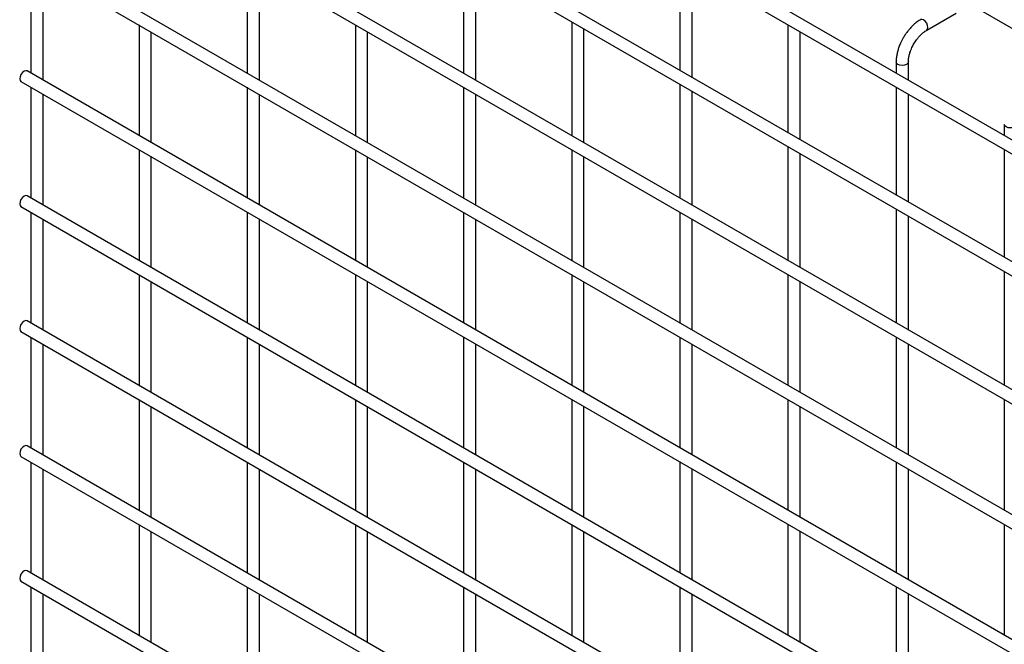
# Model space of a CAD drawing. Header units: inches. Extents: x 0.2 to 10.8, y 0.2 to 8.2.
# Tile 16 of 27: x 9 to 9.9, y 5.4 to 5.9. Entities that reach past the tile are written whole.
import ezdxf

# ---------------------------------------------------------------- set-up
doc = ezdxf.new("R2010")
doc.units = ezdxf.units.IN
doc.header["$MEASUREMENT"] = 0

msp = doc.modelspace()

# ---------------------------------------------------------------- linework, layer by layer
for p, q in [((9.02641, 6.41675), (10.62494, 5.49394)), ((10.63027, 5.39352), (9.03174, 6.31633)), ((9.02641, 6.3071), (10.62494, 5.38428)), ((9.02641, 6.20095), (10.62494, 5.27813)), ((10.51518, 5.35381), (9.13987, 6.14776)), ((10.63027, 5.17578), (9.03174, 6.09859)), ((9.02641, 6.08935), (10.62494, 5.16654)), ((10.63027, 5.0669), (9.03174, 5.98972)), ((9.02641, 5.98048), (10.62494, 5.05767)), ((9.03506, 5.97549), (9.03506, 5.87893)), ((9.22362, 5.97551), (9.22362, 5.87895)), ((9.41218, 5.97824), (9.41218, 5.87897)), ((9.60074, 5.97554), (9.60074, 5.88171)), ((9.04572, 5.87277), (9.04572, 5.96933)), ((9.23428, 5.87279), (9.23428, 5.96935)), ((9.42285, 5.87281), (9.42285, 5.97209)), ((9.61141, 5.87555), (9.61141, 5.96938)), ((9.81592, 5.91633), (9.84152, 5.93111)), ((9.50646, 5.92382), (9.50646, 5.82454)), ((9.12934, 5.92106), (9.12934, 5.8245)), ((9.14, 5.81835), (9.14, 5.9149)), ((9.3179, 5.92108), (9.3179, 5.82452)), ((9.32856, 5.81836), (9.32856, 5.91492)), ((9.51713, 5.81838), (9.51713, 5.91766)), ((9.69502, 5.92111), (9.69502, 5.82728)), ((9.70569, 5.82112), (9.70569, 5.91496)), ((9.7893, 5.8887), (9.7893, 5.879)), ((9.79997, 5.87284), (9.79997, 5.8887)), ((10.63027, 4.95803), (9.03174, 5.88084)), ((9.02641, 5.87161), (10.62494, 4.94879)), ((9.03506, 5.86662), (9.03506, 5.77006)), ((9.22362, 5.86663), (9.22362, 5.77008)), ((9.41218, 5.86665), (9.41218, 5.7701)), ((9.60074, 5.86939), (9.60074, 5.77011)), ((9.61141, 5.76396), (9.61141, 5.86323)), ((9.7893, 5.86669), (9.7893, 5.77285)), ((9.04572, 5.7639), (9.04572, 5.86046)), ((9.23428, 5.76392), (9.23428, 5.86048)), ((9.42285, 5.76394), (9.42285, 5.86049)), ((9.79997, 5.76669), (9.79997, 5.86053)), ((9.88358, 5.83427), (9.88358, 5.82458)), ((9.12934, 5.81219), (9.12934, 5.71563)), ((9.3179, 5.81221), (9.3179, 5.71565)), ((9.50646, 5.81222), (9.50646, 5.71567)), ((9.69502, 5.81496), (9.69502, 5.71569)), ((9.88358, 5.81226), (9.88358, 5.71843)), ((9.14, 5.70947), (9.14, 5.80603)), ((9.32856, 5.70949), (9.32856, 5.80605)), ((9.51713, 5.70951), (9.51713, 5.80607)), ((9.70569, 5.70953), (9.70569, 5.80881)), ((10.63027, 4.84916), (9.03174, 5.77197)), ((9.02641, 5.76274), (10.62494, 4.83992)), ((9.7893, 5.76054), (9.7893, 5.66126)), ((9.03506, 5.75774), (9.03506, 5.66119)), ((9.04572, 5.65503), (9.04572, 5.75159)), ((9.22362, 5.75776), (9.22362, 5.66121)), ((9.23428, 5.65505), (9.23428, 5.7516)), ((9.41218, 5.75778), (9.41218, 5.66122)), ((9.42285, 5.65507), (9.42285, 5.75162)), ((9.60074, 5.7578), (9.60074, 5.66124)), ((9.61141, 5.65508), (9.61141, 5.75164)), ((9.79997, 5.6551), (9.79997, 5.75438)), ((9.12934, 5.70332), (9.12934, 5.60676)), ((9.3179, 5.70333), (9.3179, 5.60678)), ((9.50646, 5.70335), (9.50646, 5.6068)), ((9.69502, 5.70337), (9.69502, 5.60681)), ((9.88358, 5.70611), (9.88358, 5.60683)), ((9.14, 5.6006), (9.14, 5.69716)), ((9.32856, 5.60062), (9.32856, 5.69718)), ((9.51713, 5.60064), (9.51713, 5.69719)), ((9.70569, 5.60066), (9.70569, 5.69721)), ((10.63027, 4.74029), (9.03174, 5.6631)), ((9.02641, 5.65386), (10.62494, 4.73105)), ((9.03506, 5.64887), (9.03506, 5.55232)), ((9.22362, 5.64889), (9.22362, 5.55233)), ((9.41218, 5.64891), (9.41218, 5.55235)), ((9.60074, 5.64892), (9.60074, 5.55237)), ((9.7893, 5.64894), (9.7893, 5.55239)), ((9.04572, 5.54616), (9.04572, 5.64271)), ((9.23428, 5.54618), (9.23428, 5.64273)), ((9.42285, 5.54619), (9.42285, 5.64275)), ((9.61141, 5.54621), (9.61141, 5.64277)), ((9.79997, 5.54623), (9.79997, 5.64278)), ((9.12934, 5.59444), (9.12934, 5.49789)), ((9.14, 5.49173), (9.14, 5.58829)), ((9.3179, 5.59446), (9.3179, 5.49791)), ((9.32856, 5.49175), (9.32856, 5.5883)), ((9.50646, 5.59448), (9.50646, 5.49792)), ((9.51713, 5.49177), (9.51713, 5.58832)), ((9.69502, 5.5945), (9.69502, 5.49794)), ((9.70569, 5.49178), (9.70569, 5.58834)), ((9.88358, 5.59451), (9.88358, 5.49796)), ((10.63027, 4.63142), (9.03174, 5.55423)), ((9.02641, 5.54499), (10.62494, 4.62218)), ((9.03506, 5.54), (9.03506, 5.44344)), ((9.22362, 5.54002), (9.22362, 5.44346)), ((9.41218, 5.54003), (9.41218, 5.44348)), ((9.60074, 5.54005), (9.60074, 5.4435)), ((9.7893, 5.54007), (9.7893, 5.44351)), ((9.04572, 5.43729), (9.04572, 5.53384)), ((9.23428, 5.4373), (9.23428, 5.53386)), ((9.42285, 5.43732), (9.42285, 5.53388)), ((9.61141, 5.43734), (9.61141, 5.53389)), ((9.79997, 5.43736), (9.79997, 5.53391)), ((9.12934, 5.48557), (9.12934, 5.38902)), ((9.3179, 5.48559), (9.3179, 5.38903)), ((9.50646, 5.48561), (9.50646, 5.38905)), ((9.69502, 5.48562), (9.69502, 5.38907)), ((9.88358, 5.48564), (9.88358, 5.38909)), ((9.14, 5.38286), (9.14, 5.47941)), ((9.32856, 5.38288), (9.32856, 5.47943)), ((9.51713, 5.38289), (9.51713, 5.47945)), ((9.70569, 5.38291), (9.70569, 5.47947)), ((10.63027, 4.52254), (9.03174, 5.44536)), ((9.02641, 5.43612), (10.62494, 4.51331)), ((9.03506, 5.43113), (9.03506, 5.33457)), ((9.04572, 5.32841), (9.04572, 5.42497)), ((9.22362, 5.43114), (9.22362, 5.33459)), ((9.23428, 5.32843), (9.23428, 5.42499)), ((9.41218, 5.43116), (9.41218, 5.33461)), ((9.42285, 5.32845), (9.42285, 5.425)), ((9.60074, 5.43118), (9.60074, 5.33462)), ((9.61141, 5.32847), (9.61141, 5.42502)), ((9.7893, 5.4312), (9.7893, 5.33464)), ((9.79997, 5.32848), (9.79997, 5.42504))]:
    msp.add_line(p, q)
at = {"flags": 128}
for points in [[(9.81326, 5.92531), (9.81181, 5.92581), (9.81059, 5.92557), (9.81057, 5.92556)], [(9.81591, 5.91633), (9.81592, 5.91633), (9.81674, 5.91727), (9.81703, 5.91877), (9.81674, 5.92061), (9.81592, 5.92249), (9.8147, 5.92414), (9.81326, 5.92531)], [(9.79997, 5.88871), (9.79997, 5.8887), (9.79956, 5.88752), (9.79841, 5.88652), (9.79668, 5.88586), (9.79464, 5.88562), (9.79259, 5.88586), (9.79086, 5.88652), (9.78971, 5.88752), (9.7893, 5.8887), (9.7893, 5.88872)], [(9.03174, 5.88084), (9.03052, 5.88108), (9.02907, 5.88058), (9.02763, 5.87942), (9.02641, 5.87777), (9.02559, 5.87588), (9.0253, 5.87405), (9.02559, 5.87255), (9.02641, 5.87161), (9.02641, 5.87161)], [(9.89425, 5.83428), (9.89425, 5.83427), (9.89384, 5.83309), (9.89269, 5.8321), (9.89096, 5.83143), (9.88892, 5.83119), (9.88688, 5.83143), (9.88515, 5.8321), (9.88399, 5.83309), (9.88358, 5.83427), (9.88358, 5.83429)], [(9.03174, 5.77197), (9.03052, 5.77221), (9.02907, 5.77171), (9.02763, 5.77054), (9.02641, 5.76889), (9.02559, 5.76701), (9.0253, 5.76518), (9.02559, 5.76368), (9.02641, 5.76274), (9.02641, 5.76274)], [(9.03174, 5.6631), (9.03052, 5.66334), (9.02907, 5.66284), (9.02763, 5.66167), (9.02641, 5.66002), (9.02559, 5.65814), (9.0253, 5.6563), (9.02559, 5.6548), (9.02641, 5.65386), (9.02641, 5.65386)], [(9.03174, 5.55423), (9.03052, 5.55447), (9.02907, 5.55396), (9.02763, 5.5528), (9.02641, 5.55115), (9.02559, 5.54926), (9.0253, 5.54743), (9.02559, 5.54593), (9.02641, 5.54499), (9.02641, 5.54499)], [(9.03174, 5.44536), (9.03052, 5.44559), (9.02907, 5.44509), (9.02763, 5.44393), (9.02641, 5.44228), (9.02559, 5.44039), (9.0253, 5.43856), (9.02559, 5.43706), (9.02641, 5.43612), (9.02641, 5.43612)]]:
    msp.add_lwpolyline(points, dxfattribs=at)
for points, knots in [([(9.8106, 5.92551), (9.81015, 5.92527), (9.80861, 5.92444), (9.80616, 5.92256), (9.80333, 5.92004), (9.801, 5.91754), (9.79898, 5.91505), (9.79717, 5.91253), (9.79604, 5.91067), (9.79547, 5.90972)], [0, 0, 0, 0, 0.076054, 0.263021, 0.437352, 0.597786, 0.719603, 0.857444, 1, 1, 1, 1]), ([(9.80471, 5.90438), (9.80545, 5.90559), (9.80649, 5.90727), (9.80823, 5.90954), (9.80977, 5.91134), (9.81166, 5.91322), (9.81364, 5.91485), (9.81509, 5.91589), (9.81582, 5.91626), (9.81592, 5.91631)], [0, 0, 0, 0, 0.2331862, 0.328025, 0.4833317, 0.6413519, 0.8071191, 0.9757554, 1, 1, 1, 1]), ([(9.79547, 5.90972), (9.79465, 5.9082), (9.7935, 5.90608), (9.79213, 5.90282), (9.79113, 5.90003), (9.79021, 5.89671), (9.78959, 5.89329), (9.78929, 5.89059), (9.78933, 5.8891), (9.78935, 5.88872)], [0, 0, 0, 0, 0.22114, 0.311302, 0.459898, 0.612592, 0.774999, 0.943044, 1, 1, 1, 1]), ([(9.79998, 5.88871), (9.8, 5.88949), (9.80004, 5.89111), (9.80052, 5.89388), (9.80123, 5.89656), (9.80211, 5.89904), (9.80318, 5.90159), (9.80415, 5.90335), (9.80471, 5.90438)], [0, 0, 0, 0, 0.169323, 0.352373, 0.534052, 0.667576, 0.805635, 1, 1, 1, 1])]:
    msp.add_open_spline(points, degree=3, knots=knots)

doc.saveas('drawing.dxf')
